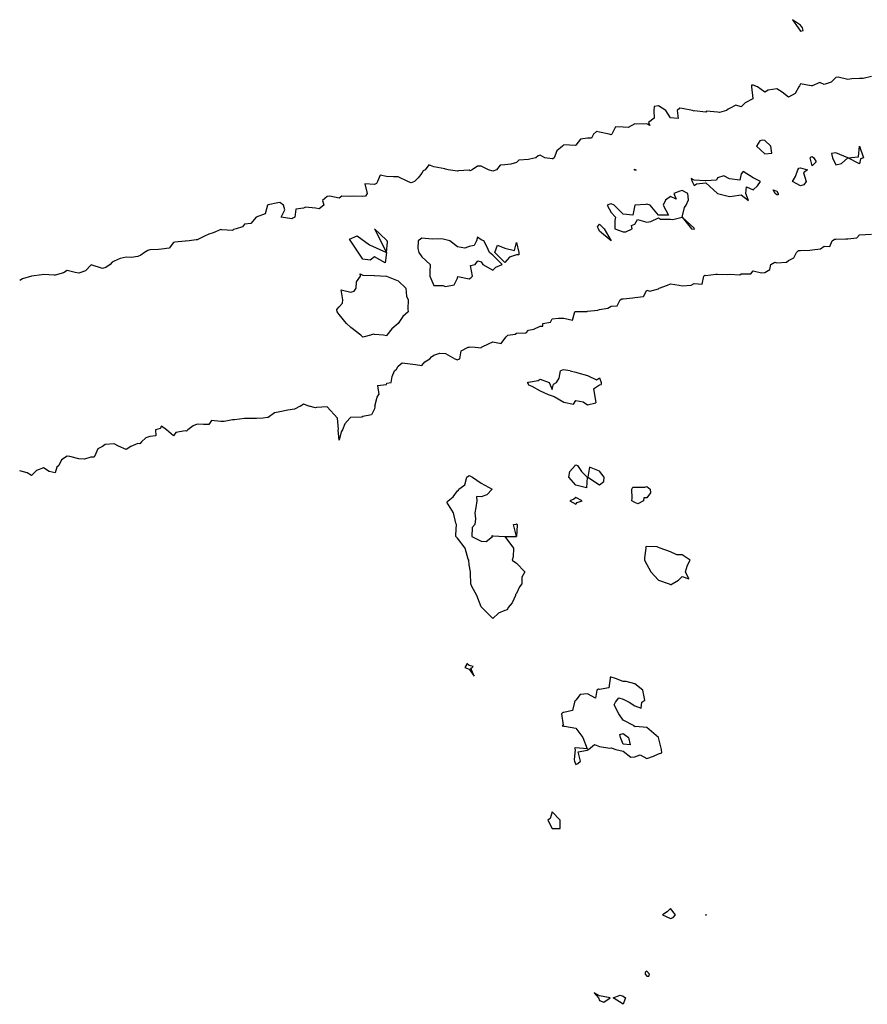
# Model space of a CAD drawing. Header units: inches. Extents: x 158323 to 160611, y 432808 to 437248.
# Tile 43 of 228: x 158926 to 158962, y 436581 to 436623. Entities that reach past the tile are written whole.
import ezdxf

# ---------------------------------------------------------------- set-up
doc = ezdxf.new("R2010")
doc.units = ezdxf.units.IN
doc.header["$MEASUREMENT"] = 0
doc.layers.add('Hoogtelijn-bestaand 6.00 M', color=7, linetype='Continuous', lineweight=15)

msp = doc.modelspace()

# ---------------------------------------------------------------- linework, layer by layer
at = {"layer": 'Hoogtelijn-bestaand 6.00 M', "color": 252, "linetype": 'Continuous', "lineweight": 25}
for p, q in [((158941.489, 436608.011, 6), (158941.594, 436608.25, 6)), ((158948.557, 436607.943, 6), (158948.602, 436608.25, 6)), ((158949.017, 436608.25, 6), (158949.25, 436608.197, 6)), ((158949.25, 436608.197, 6), (158949.342, 436608.158, 6)), ((158949.342, 436608.158, 6), (158949.75, 436608.054, 6)), ((158940.87, 436607.63, 6), (158941.25, 436607.669, 6)), ((158941.25, 436607.669, 6), (158941.274, 436607.726, 6)), ((158941.274, 436607.726, 6), (158941.45, 436607.75, 6)), ((158941.45, 436607.75, 6), (158941.489, 436608.011, 6)), ((158947.216, 436607.75, 6), (158947.236, 436607.764, 6)), ((158947.216, 436607.75, 6), (158947.25, 436607.659, 6)), ((158947.236, 436607.764, 6), (158947.25, 436607.769, 6)), ((158947.25, 436607.769, 6), (158947.659, 436607.841, 6)), ((158947.25, 436607.659, 6), (158947.393, 436607.607, 6)), ((158947.659, 436607.841, 6), (158947.75, 436607.901, 6)), ((158947.75, 436607.901, 6), (158948.133, 436607.75, 6)), ((158948.133, 436607.75, 6), (158948.25, 436607.458, 6)), ((158948.25, 436607.458, 6), (158948.316, 436607.684, 6)), ((158948.316, 436607.684, 6), (158948.434, 436607.75, 6)), ((158948.434, 436607.75, 6), (158948.557, 436607.943, 6)), ((158949.75, 436608.054, 6), (158950.135, 436607.865, 6)), ((158950.008, 436607.492, 6), (158950.25, 436607.664, 6)), ((158950.135, 436607.865, 6), (158950.25, 436607.95, 6)), ((158950.25, 436607.95, 6), (158950.327, 436607.75, 6)), ((158950.25, 436607.664, 6), (158950.333, 436607.667, 6)), ((158950.327, 436607.75, 6), (158950.333, 436607.667, 6)), ((158940.859, 436607.141, 6), (158940.93, 436607.25, 6)), ((158940.87, 436607.63, 6), (158940.93, 436607.25, 6)), ((158947.393, 436607.607, 6), (158947.75, 436607.401, 6)), ((158947.75, 436607.401, 6), (158948.083, 436607.25, 6)), ((158948.083, 436607.25, 6), (158948.25, 436607.19, 6)), ((158950.008, 436607.492, 6), (158950.049, 436607.25, 6)), ((158950.049, 436607.25, 6), (158950.097, 436606.903, 6)), ((158937.603, 436606.75, 6), (158937.688, 436606.812, 6)), ((158937.688, 436606.812, 6), (158937.75, 436606.854, 6)), ((158937.75, 436606.854, 6), (158937.988, 436606.75, 6)), ((158940.762, 436606.75, 6), (158940.859, 436607.141, 6)), ((158948.25, 436607.19, 6), (158948.336, 436607.164, 6)), ((158948.336, 436607.164, 6), (158948.75, 436606.922, 6)), ((158948.75, 436606.922, 6), (158949.161, 436606.839, 6)), ((158949.161, 436606.839, 6), (158949.25, 436607, 6)), ((158949.25, 436607, 6), (158949.562, 436606.938, 6)), ((158949.562, 436606.938, 6), (158949.75, 436606.811, 6)), ((158949.75, 436606.811, 6), (158950.097, 436606.903, 6)), ((158946.25, 436601.25, 6), (158946.75, 436601.25, 6))]:
    msp.add_line(p, q, dxfattribs=at)
for points in [[(158958.408, 436623.092, 6), (158958.659, 436622.75, 6), (158958.75, 436622.612, 6), (158958.866, 436622.634, 6), (158958.834, 436622.75, 6), (158958.75, 436622.862, 6)], [(158956.889, 436617.75, 6), (158957.25, 436617.419, 6), (158957.545, 436617.455, 6), (158957.494, 436617.75, 6), (158957.25, 436617.979, 6), (158957.128, 436617.995, 6), (158957.026, 436617.974, 6)], [(158960.75, 436617.25, 6), (158961.2, 436617.3, 6), (158961.25, 436617.75, 6), (158961.417, 436617.25, 6), (158961.286, 436617.214, 6), (158961.25, 436617, 6)], [(158959.155, 436617.25, 6), (158959.205, 436617.295, 6), (158959.25, 436617.305, 6), (158959.311, 436617.25, 6), (158959.417, 436617.083, 6), (158959.25, 436616.917, 6)], [(158960.057, 436617.443, 6), (158960.104, 436617.25, 6), (158960.25, 436616.95, 6), (158960.49, 436617.01, 6), (158960.75, 436617.25, 6), (158960.25, 436617.464, 6)], [(158958.417, 436616.25, 6), (158958.539, 436616.461, 6), (158958.643, 436616.75, 6), (158958.685, 436616.815, 6), (158958.75, 436616.825, 6), (158959.05, 436616.75, 6), (158958.875, 436616.625, 6), (158958.985, 436616.25, 6), (158958.893, 436616.107, 6), (158958.75, 436616.076, 6)], [(158951.728, 436616.772, 6), (158951.746, 436616.759, 6), (158951.75, 436616.76, 6), (158951.758, 436616.766, 6), (158951.784, 436616.75, 6), (158951.802, 436616.733, 6), (158951.776, 436616.737, 6), (158951.764, 436616.736, 6), (158951.75, 436616.735, 6)], [(158954.125, 436616.375, 6), (158954.173, 436616.25, 6), (158954.25, 436616.083, 6), (158954.35, 436616.15, 6), (158954.75, 436616.195, 6), (158955.25, 436615.75, 6), (158955.75, 436615.62, 6), (158955.861, 436615.639, 6), (158956.25, 436615.688, 6), (158956.55, 436615.45, 6), (158956.438, 436615.75, 6), (158956.472, 436616.028, 6), (158956.75, 436615.906, 6), (158956.927, 436616.073, 6), (158957.055, 436616.25, 6), (158956.75, 436616.403, 6), (158956.327, 436616.673, 6), (158956.25, 436616.583, 6), (158956.185, 436616.315, 6), (158955.75, 436616.364, 6), (158955.515, 436616.485, 6), (158955.25, 436616.404, 6), (158955.195, 436616.305, 6), (158954.75, 436616.279, 6), (158954.717, 436616.283, 6), (158954.25, 436616.312, 6)], [(158950.583, 436615.25, 6), (158950.75, 436614.938, 6), (158950.938, 436614.75, 6), (158950.9, 436614.6, 6), (158950.9, 436614.25, 6), (158951.25, 436614.125, 6), (158951.375, 436614.125, 6), (158951.639, 436614.25, 6), (158951.607, 436614.393, 6), (158951.75, 436614.45, 6), (158951.857, 436614.643, 6), (158952.25, 436614.539, 6), (158952.432, 436614.568, 6), (158952.75, 436614.717, 6), (158952.833, 436614.667, 6), (158953.25, 436614.667, 6), (158953.35, 436614.65, 6), (158953.75, 436614.75, 6), (158954.15, 436614.25, 6), (158954.25, 436614.237, 6), (158954.26, 436614.24, 6), (158954.272, 436614.25, 6), (158954.25, 436614.286, 6), (158953.75, 436614.75, 6), (158953.844, 436615.156, 6), (158953.917, 436615.25, 6), (158954.019, 436615.481, 6), (158953.983, 436615.75, 6), (158953.75, 436615.871, 6), (158953.65, 436615.85, 6), (158953.4, 436615.75, 6), (158953.5, 436615.5, 6), (158953.25, 436615.614, 6), (158953.039, 436615.461, 6), (158952.942, 436615.25, 6), (158953.167, 436614.833, 6), (158952.75, 436614.833, 6), (158952.393, 436615.25, 6), (158952.25, 436615.294, 6), (158952.214, 436615.286, 6), (158951.75, 436615.25, 6), (158951.667, 436614.833, 6), (158951.25, 436614.875, 6), (158950.875, 436615.25, 6), (158950.75, 436615.312, 6), (158950.699, 436615.301, 6)], [(158957.6, 436615.9, 6), (158957.75, 436615.85, 6), (158957.808, 436615.75, 6), (158957.812, 436615.688, 6), (158957.75, 436615.688, 6), (158957.685, 436615.75, 6)], [(158950.167, 436614.333, 6), (158950.25, 436614.45, 6), (158950.45, 436614.25, 6), (158950.75, 436613.75, 6), (158950.25, 436614.15, 6), (158950.214, 436614.25, 6)], [(158939.685, 436613.815, 6), (158940.017, 436613.949, 6), (158940.536, 436613.571, 6), (158941.25, 436613.25, 6), (158941.292, 436613.708, 6), (158941.284, 436613.75, 6), (158941.25, 436613.778, 6), (158940.75, 436614.25, 6), (158941.25, 436613.25, 6), (158941.191, 436612.809, 6), (158940.75, 436613.071, 6), (158940.57, 436612.93, 6), (158940.25, 436612.974, 6)], [(158942.576, 436613.424, 6), (158942.617, 436613.25, 6), (158942.75, 436613.068, 6), (158943.1, 436612.75, 6), (158943.083, 436612.417, 6), (158943.091, 436612.25, 6), (158943.25, 436611.861, 6), (158943.639, 436611.861, 6), (158943.75, 436611.812, 6), (158944.119, 436611.882, 6), (158944.25, 436612.167, 6), (158944.27, 436612.23, 6), (158944.75, 436612.137, 6), (158944.821, 436612.179, 6), (158944.89, 436612.25, 6), (158944.8, 436612.7, 6), (158945, 436612.75, 6), (158945.107, 436612.893, 6), (158945.25, 436612.861, 6), (158945.327, 436612.75, 6), (158945.75, 436612.5, 6), (158945.872, 436612.628, 6), (158946.143, 436612.75, 6), (158945.75, 436613.143, 6), (158945.6, 436613.25, 6), (158945.5, 436613.5, 6), (158945.365, 436613.75, 6), (158945.25, 436613.792, 6), (158945.1, 436613.9, 6), (158945.062, 436613.75, 6), (158944.958, 436613.542, 6), (158944.75, 436613.5, 6), (158944.571, 436613.429, 6), (158944.25, 436613.485, 6), (158943.929, 436613.75, 6), (158943.589, 436613.831, 6), (158943.183, 436613.817, 6), (158942.75, 436613.856, 6), (158942.69, 436613.81, 6), (158942.591, 436613.75, 6)], [(158945.829, 436613.25, 6), (158945.942, 436613.558, 6), (158946.25, 436613.432, 6), (158946.662, 436613.338, 6), (158946.75, 436613.679, 6), (158946.844, 436613.25, 6), (158946.844, 436613.156, 6), (158946.75, 436613.15, 6), (158946.45, 436613.05, 6), (158946.25, 436612.829, 6)], [(158939.153, 436610.847, 6), (158939.25, 436610.961, 6), (158939.395, 436611.105, 6), (158939.403, 436611.25, 6), (158939.333, 436611.667, 6), (158939.75, 436611.57, 6), (158939.887, 436611.613, 6), (158939.976, 436611.75, 6), (158939.992, 436612.008, 6), (158940.15, 436612.25, 6), (158940.145, 436612.355, 6), (158940.25, 436612.297, 6), (158940.726, 436612.274, 6), (158940.75, 436612.284, 6), (158941.25, 436612.25, 6), (158941.75, 436612.05, 6), (158942.071, 436611.75, 6), (158942.096, 436611.404, 6), (158942.167, 436611.25, 6), (158942.15, 436610.85, 6), (158942.164, 436610.75, 6), (158941.947, 436610.553, 6), (158941.75, 436610.25, 6), (158941.481, 436610.019, 6), (158941.267, 436609.75, 6), (158941.258, 436609.743, 6), (158941.25, 436609.727, 6), (158941.125, 436609.75, 6), (158940.75, 436609.779, 6), (158940.7, 436609.8, 6), (158940.583, 436609.75, 6), (158940.314, 436609.686, 6), (158940.25, 436609.673, 6), (158940.169, 436609.75, 6), (158939.75, 436610.087, 6), (158939.558, 436610.25, 6), (158939.25, 436610.625, 6), (158939.165, 436610.75, 6)], [(158948.966, 436603.75, 6), (158949.004, 436603.996, 6), (158949.234, 436604.25, 6), (158949.234, 436604.266, 6), (158949.25, 436604.27, 6), (158949.333, 436604.25, 6), (158949.5, 436604, 6), (158949.733, 436603.75, 6), (158949.703, 436603.297, 6), (158949.25, 436603.413, 6)], [(158949.768, 436603.75, 6), (158950.25, 436603.429, 6), (158950.432, 436603.568, 6), (158950.451, 436603.75, 6), (158950.25, 436604.01, 6), (158949.828, 436604.172, 6)], [(158943.804, 436602.696, 6), (158943.857, 436602.75, 6), (158944.073, 436602.927, 6), (158944.25, 436603.173, 6), (158944.3, 436603.2, 6), (158944.305, 436603.25, 6), (158944.568, 436603.432, 6), (158944.65, 436603.75, 6), (158944.7, 436603.8, 6), (158944.75, 436603.831, 6), (158944.89, 436603.75, 6), (158945.25, 436603.507, 6), (158945.725, 436603.25, 6), (158945.487, 436603.013, 6), (158945.25, 436602.922, 6), (158945.058, 436602.942, 6), (158945.071, 436602.75, 6), (158945.031, 436602.469, 6), (158944.981, 436602.25, 6), (158945.011, 436601.989, 6), (158944.988, 436601.75, 6), (158944.875, 436601.625, 6), (158944.855, 436601.25, 6), (158945.25, 436601.05, 6), (158945.464, 436601.036, 6), (158945.734, 436601.25, 6), (158945.708, 436601.292, 6), (158945.75, 436601.279, 6), (158946.25, 436601.25, 6), (158946.622, 436600.75, 6), (158946.611, 436600.389, 6), (158946.571, 436600.25, 6), (158946.75, 436600.115, 6), (158947.096, 436599.75, 6), (158946.968, 436599.532, 6), (158946.968, 436599.25, 6), (158946.88, 436599.12, 6), (158946.75, 436598.841, 6), (158946.711, 436598.789, 6), (158946.711, 436598.75, 6), (158946.56, 436598.44, 6), (158946.401, 436598.25, 6), (158946.348, 436598.152, 6), (158946.25, 436598.118, 6), (158945.993, 436598.007, 6), (158945.75, 436597.778, 6), (158945.278, 436598.25, 6), (158945.25, 436598.278, 6), (158945.066, 436598.75, 6), (158944.865, 436599.135, 6), (158944.82, 436599.25, 6), (158944.799, 436599.701, 6), (158944.805, 436599.75, 6), (158944.75, 436600.044, 6), (158944.728, 436600.25, 6), (158944.705, 436600.295, 6), (158944.585, 436600.75, 6), (158944.25, 436601.183, 6), (158944.188, 436601.25, 6), (158944.185, 436601.315, 6), (158944.207, 436601.75, 6), (158944.19, 436601.81, 6), (158944.086, 436602.25, 6)], [(158951.625, 436603.25, 6), (158951.665, 436603.335, 6), (158951.75, 436603.335, 6), (158952.173, 436603.327, 6), (158952.25, 436603.355, 6), (158952.393, 436603.25, 6), (158952.41, 436603.09, 6), (158952.25, 436602.886, 6), (158952.125, 436602.875, 6), (158952.114, 436602.75, 6), (158951.875, 436602.625, 6), (158951.75, 436602.688, 6), (158951.629, 436602.75, 6), (158951.636, 436602.864, 6)], [(158949, 436602.75, 6), (158949.25, 436602.62, 6), (158949.311, 436602.689, 6), (158949.523, 436602.75, 6), (158949.25, 436602.9, 6), (158949.169, 436602.831, 6)], [(158946.625, 436601.75, 6), (158946.737, 436601.763, 6), (158946.75, 436601.779, 6), (158946.779, 436601.75, 6), (158946.776, 436601.724, 6), (158946.75, 436601.25, 6)], [(158952.158, 436600.25, 6), (158952.25, 436600.057, 6), (158952.42, 436599.75, 6), (158952.75, 436599.407, 6), (158953.198, 436599.25, 6), (158953.25, 436599.224, 6), (158953.282, 436599.218, 6), (158953.321, 436599.25, 6), (158953.6, 436599.4, 6), (158953.75, 436599.55, 6), (158954.036, 436599.464, 6), (158953.893, 436599.75, 6), (158953.972, 436600.028, 6), (158954.083, 436600.25, 6), (158953.75, 436600.466, 6), (158953.528, 436600.472, 6), (158953.25, 436600.594, 6), (158952.815, 436600.75, 6), (158952.75, 436600.783, 6), (158952.692, 436600.808, 6), (158952.25, 436600.824, 6), (158952.203, 436600.797, 6), (158952.215, 436600.75, 6), (158952.158, 436600.342, 6)], [(158944.57, 436595.714, 6), (158944.75, 436595.641, 6), (158944.955, 436595.341, 6), (158944.818, 436595.682, 6), (158944.856, 436595.697, 6), (158944.917, 436595.75, 6), (158944.75, 436595.789, 6), (158944.646, 436595.875, 6), (158944.65, 436595.85, 6)], [(158948.646, 436593.75, 6), (158948.725, 436593.275, 6), (158948.679, 436593.25, 6), (158948.75, 436593.234, 6), (158948.771, 436593.229, 6), (158949.25, 436593.146, 6), (158949.553, 436592.75, 6), (158949.729, 436592.271, 6), (158949.25, 436592.308, 6), (158949.205, 436592.295, 6), (158949.226, 436592.25, 6), (158949.191, 436591.809, 6), (158949.203, 436591.75, 6), (158949.25, 436591.602, 6), (158949.347, 436591.653, 6), (158949.45, 436591.75, 6), (158949.35, 436592.15, 6), (158949.75, 436592.211, 6), (158949.76, 436592.24, 6), (158949.792, 436592.25, 6), (158950.039, 436592.461, 6), (158950.25, 436592.372, 6), (158950.698, 436592.303, 6), (158950.75, 436592.307, 6), (158950.95, 436592.25, 6), (158951.25, 436592.177, 6), (158951.583, 436591.917, 6), (158951.75, 436591.938, 6), (158951.977, 436592.023, 6), (158952.25, 436591.861, 6), (158952.542, 436591.958, 6), (158952.75, 436592.062, 6), (158952.895, 436592.105, 6), (158952.882, 436592.25, 6), (158952.75, 436592.75, 6), (158952.25, 436593.167, 6), (158951.781, 436593.219, 6), (158951.75, 436593.2, 6), (158951.721, 436593.25, 6), (158951.25, 436593.485, 6), (158951.073, 436593.75, 6), (158950.875, 436594.125, 6), (158950.938, 436594.25, 6), (158951.078, 436594.422, 6), (158951.25, 436594.366, 6), (158951.513, 436594.25, 6), (158951.75, 436594.083, 6), (158952.015, 436593.985, 6), (158952.05, 436594.25, 6), (158952.177, 436594.323, 6), (158952.093, 436594.75, 6), (158951.75, 436595.023, 6), (158951.378, 436595.122, 6), (158951.25, 436595.117, 6), (158950.934, 436595.25, 6), (158950.75, 436595.297, 6), (158950.705, 436595.295, 6), (158950.705, 436595.25, 6), (158950.644, 436594.856, 6), (158950.25, 436594.783, 6), (158950.213, 436594.787, 6), (158950.141, 436594.75, 6), (158950.083, 436594.417, 6), (158949.75, 436594.6, 6), (158949.437, 436594.563, 6), (158949.25, 436594.333, 6), (158949.213, 436594.287, 6), (158949.195, 436594.25, 6), (158949.114, 436593.886, 6), (158948.75, 436593.805, 6), (158948.7, 436593.8, 6)], [(158951.117, 436592.883, 6), (158951.25, 436592.917, 6), (158951.485, 436592.75, 6), (158951.558, 436592.442, 6), (158951.25, 436592.464, 6), (158951.148, 436592.75, 6)], [(158948.072, 436589.25, 6), (158948.25, 436588.902, 6), (158948.598, 436588.902, 6), (158948.598, 436589.25, 6), (158948.25, 436589.614, 6), (158948.167, 436589.333, 6)], [(158952.924, 436585.25, 6), (158953.25, 436585.1, 6), (158953.364, 436585.136, 6), (158953.471, 436585.25, 6), (158953.25, 436585.528, 6), (158953.121, 436585.379, 6)], [(158954.729, 436585.25, 6), (158954.741, 436585.259, 6), (158954.75, 436585.263, 6), (158954.763, 436585.25, 6), (158954.76, 436585.24, 6), (158954.75, 436585.237, 6)], [(158952.185, 436582.815, 6), (158952.185, 436582.75, 6), (158952.25, 436582.66, 6), (158952.336, 436582.665, 6), (158952.367, 436582.75, 6), (158952.25, 436582.88, 6)], [(158950.036, 436581.964, 6), (158950.207, 436581.75, 6), (158950.25, 436581.632, 6), (158950.438, 436581.562, 6), (158950.7, 436581.75, 6), (158950.25, 436581.825, 6)], [(158950.833, 436581.75, 6), (158951.136, 436581.864, 6), (158951.25, 436581.811, 6), (158951.359, 436581.75, 6), (158951.328, 436581.672, 6), (158951.25, 436581.472, 6)]]:
    msp.add_polyline3d(points, close=True, dxfattribs=at)
for points in [[(158961.75, 436620.69, 6), (158961.393, 436620.607, 6), (158961.25, 436620.607, 6), (158960.914, 436620.586, 6), (158960.75, 436620.561, 6), (158960.34, 436620.66, 6), (158960.25, 436620.646, 6), (158960.054, 436620.446, 6), (158959.75, 436620.352, 6), (158959.566, 436620.434, 6), (158959.25, 436620.3, 6), (158959.205, 436620.295, 6), (158958.75, 436620.386, 6), (158958.706, 436620.294, 6), (158958.685, 436620.25, 6), (158958.529, 436619.971, 6), (158958.25, 436619.812, 6), (158957.97, 436620.03, 6), (158957.75, 436620.163, 6), (158957.389, 436620.111, 6), (158957.25, 436620.028, 6), (158956.938, 436620.25, 6), (158956.75, 436620.325, 6), (158956.678, 436620.322, 6), (158956.674, 436620.25, 6), (158956.735, 436619.765, 6), (158956.732, 436619.75, 6), (158956.416, 436619.584, 6), (158956.25, 436619.415, 6), (158956.018, 436619.482, 6), (158955.75, 436619.345, 6), (158955.688, 436619.312, 6), (158955.625, 436619.25, 6), (158955.326, 436619.174, 6), (158955.25, 436619.181, 6), (158954.779, 436619.221, 6), (158954.75, 436619.179, 6), (158954.26, 436619.24, 6), (158954.25, 436619.232, 6), (158954.188, 436619.25, 6), (158953.75, 436619.336, 6), (158953.647, 436619.353, 6), (158953.544, 436619.25, 6), (158953.583, 436618.917, 6), (158953.25, 436618.938, 6), (158953.065, 436619.25, 6), (158952.75, 436619.453, 6), (158952.573, 436619.427, 6), (158952.552, 436619.25, 6), (158952.567, 436618.933, 6), (158952.333, 436618.75, 6), (158952.386, 436618.614, 6), (158952.25, 436618.692, 6), (158951.824, 436618.676, 6), (158951.75, 436618.688, 6), (158951.464, 436618.536, 6), (158951.25, 436618.548, 6), (158950.934, 436618.566, 6), (158950.78, 436618.25, 6), (158950.759, 436618.241, 6), (158950.75, 436618.228, 6), (158950.667, 436618.25, 6), (158950.25, 436618.344, 6), (158950.136, 436618.364, 6), (158950, 436618.25, 6), (158949.917, 436618.083, 6), (158949.75, 436618.083, 6), (158949.456, 436618.044, 6), (158949.25, 436617.783, 6), (158949.232, 436617.768, 6), (158948.75, 436617.802, 6), (158948.723, 436617.777, 6), (158948.698, 436617.75, 6), (158948.447, 436617.553, 6), (158948.342, 436617.25, 6), (158948.285, 436617.215, 6), (158948.25, 436617.21, 6), (158947.95, 436617.25, 6), (158947.75, 436617.361, 6), (158947.667, 436617.333, 6), (158947.562, 436617.25, 6), (158947.305, 436617.195, 6), (158947.25, 436617.186, 6), (158946.845, 436617.155, 6), (158946.75, 436617.06, 6), (158946.509, 436616.991, 6), (158946.25, 436616.952, 6), (158946.052, 436616.948, 6), (158945.898, 436616.75, 6), (158945.75, 436616.683, 6), (158945.56, 436616.75, 6), (158945.25, 436616.905, 6), (158945.106, 436616.894, 6), (158944.868, 436616.75, 6), (158944.795, 436616.705, 6), (158944.75, 436616.725, 6), (158944.293, 436616.707, 6), (158944.25, 436616.688, 6), (158943.861, 436616.75, 6), (158943.75, 436616.779, 6), (158943.714, 436616.786, 6), (158943.25, 436616.868, 6), (158943.039, 436616.961, 6), (158942.886, 436616.75, 6), (158942.802, 436616.698, 6), (158942.75, 436616.6, 6), (158942.598, 436616.402, 6), (158942.432, 436616.25, 6), (158942.298, 436616.203, 6), (158942.25, 436616.211, 6), (158942.155, 436616.25, 6), (158941.75, 436616.448, 6), (158941.548, 436616.453, 6), (158941.25, 436616.466, 6), (158940.986, 436616.514, 6), (158940.87, 436616.25, 6), (158940.831, 436616.169, 6), (158940.75, 436616.125, 6), (158940.341, 436616.159, 6), (158940.44, 436615.75, 6), (158940.37, 436615.63, 6), (158940.25, 436615.616, 6), (158939.865, 436615.635, 6), (158939.75, 436615.614, 6), (158939.363, 436615.637, 6), (158939.25, 436615.544, 6), (158938.865, 436615.635, 6), (158938.75, 436615.614, 6), (158938.55, 436615.45, 6), (158938.602, 436615.25, 6), (158938.406, 436615.094, 6), (158938.25, 436615.123, 6), (158937.826, 436615.174, 6), (158937.75, 436615.119, 6), (158937.424, 436615.076, 6), (158937.372, 436614.75, 6), (158937.292, 436614.708, 6), (158937.25, 436614.681, 6), (158936.8, 436614.75, 6), (158936.95, 436615.05, 6), (158936.893, 436615.25, 6), (158936.75, 436615.365, 6), (158936.656, 436615.344, 6), (158936.25, 436615.268, 6), (158936.242, 436615.258, 6), (158936.222, 436615.25, 6), (158936.12, 436614.88, 6), (158935.75, 436614.75, 6), (158935.521, 436614.479, 6), (158935.25, 436614.443, 6), (158935.161, 436614.339, 6), (158934.897, 436614.25, 6), (158934.782, 436614.219, 6), (158934.75, 436614.188, 6), (158934.289, 436614.211, 6), (158934.25, 436614.219, 6), (158933.922, 436614.079, 6), (158933.75, 436614.028, 6), (158933.555, 436613.945, 6), (158933.25, 436613.789, 6), (158933.208, 436613.792, 6), (158932.917, 436613.75, 6), (158932.763, 436613.737, 6), (158932.75, 436613.73, 6), (158932.305, 436613.695, 6), (158932.25, 436613.679, 6), (158932.062, 436613.438, 6), (158931.75, 436613.388, 6), (158931.621, 436613.379, 6), (158931.25, 436613.357, 6), (158931.161, 436613.339, 6), (158931.019, 436613.25, 6), (158930.868, 436613.132, 6), (158930.75, 436613.083, 6), (158930.462, 436613.038, 6), (158930.25, 436613.049, 6), (158929.997, 436613.003, 6), (158929.75, 436612.881, 6), (158929.662, 436612.838, 6), (158929.576, 436612.75, 6), (158929.388, 436612.612, 6), (158929.25, 436612.569, 6), (158928.777, 436612.723, 6), (158928.75, 436612.717, 6), (158928.527, 436612.474, 6), (158928.25, 436612.379, 6), (158928.1, 436612.4, 6), (158927.75, 436612.497, 6), (158927.607, 436612.393, 6), (158927.25, 436612.291, 6), (158927.213, 436612.287, 6), (158926.75, 436612.316, 6), (158926.688, 436612.312, 6), (158926.25, 436612.25, 6), (158925.867, 436612.133, 6), (158925.75, 436612.072, 6)], [(158941.594, 436608.25, 6), (158941.682, 436608.318, 6), (158941.75, 436608.442, 6), (158941.91, 436608.59, 6), (158942.25, 436608.543, 6), (158942.481, 436608.519, 6), (158942.75, 436608.469, 6), (158942.87, 436608.63, 6), (158943.083, 436608.75, 6), (158943.152, 436608.848, 6), (158943.25, 436608.917, 6), (158943.507, 436608.993, 6), (158943.75, 436608.986, 6), (158944.136, 436608.75, 6), (158944.25, 436608.718, 6), (158944.27, 436608.73, 6), (158944.35, 436608.75, 6), (158944.405, 436609.095, 6), (158944.7, 436609.25, 6), (158944.745, 436609.255, 6), (158944.75, 436609.266, 6), (158945, 436609.25, 6), (158945.25, 436609.228, 6), (158945.26, 436609.24, 6), (158945.274, 436609.25, 6), (158945.596, 436609.404, 6), (158945.75, 436609.477, 6), (158946.093, 436609.407, 6), (158946.25, 436609.617, 6), (158946.309, 436609.691, 6), (158946.383, 436609.75, 6), (158946.697, 436609.803, 6), (158946.75, 436609.843, 6), (158947.15, 436609.85, 6), (158947.25, 436609.972, 6), (158947.484, 436610.016, 6), (158947.75, 436610.136, 6), (158947.859, 436610.141, 6), (158947.864, 436610.25, 6), (158948.189, 436610.311, 6), (158948.25, 436610.443, 6), (158948.526, 436610.474, 6), (158948.75, 436610.47, 6), (158949.109, 436610.391, 6), (158949.217, 436610.75, 6), (158949.241, 436610.759, 6), (158949.25, 436610.758, 6), (158949.738, 436610.762, 6), (158949.75, 436610.765, 6), (158950.183, 436610.817, 6), (158950.25, 436610.84, 6), (158950.604, 436610.896, 6), (158950.75, 436610.976, 6), (158951.008, 436610.992, 6), (158951.128, 436611.25, 6), (158951.204, 436611.296, 6), (158951.25, 436611.29, 6), (158951.66, 436611.34, 6), (158951.75, 436611.352, 6), (158952.112, 436611.388, 6), (158952.25, 436611.654, 6), (158952.378, 436611.622, 6), (158952.75, 436611.718, 6), (158952.768, 436611.732, 6), (158952.778, 436611.75, 6), (158953.131, 436611.869, 6), (158953.25, 436611.931, 6), (158953.625, 436611.875, 6), (158953.75, 436611.841, 6), (158954.135, 436611.865, 6), (158954.25, 436611.943, 6), (158954.591, 436611.909, 6), (158954.672, 436612.25, 6), (158954.713, 436612.287, 6), (158954.75, 436612.282, 6), (158955.17, 436612.33, 6), (158955.25, 436612.33, 6), (158955.679, 436612.321, 6), (158955.75, 436612.336, 6), (158956.188, 436612.312, 6), (158956.25, 436612.352, 6), (158956.648, 436612.352, 6), (158956.75, 436612.482, 6), (158957.107, 436612.393, 6), (158957.25, 436612.4, 6), (158957.462, 436612.538, 6), (158957.492, 436612.75, 6), (158957.66, 436612.84, 6), (158957.75, 436612.818, 6), (158958.163, 436612.837, 6), (158958.25, 436612.909, 6), (158958.469, 436613.031, 6), (158958.576, 436613.25, 6), (158958.666, 436613.334, 6), (158958.75, 436613.335, 6), (158959.15, 436613.35, 6), (158959.25, 436613.363, 6), (158959.6, 436613.4, 6), (158959.75, 436613.52, 6), (158959.99, 436613.51, 6), (158960.086, 436613.75, 6), (158960.186, 436613.815, 6), (158960.25, 436613.82, 6), (158960.666, 436613.834, 6), (158960.75, 436613.828, 6), (158961.128, 436613.872, 6), (158961.25, 436614.003, 6), (158961.493, 436614.007, 6), (158961.75, 436614.026, 6)], [(158949.017, 436608.25, 6), (158948.715, 436608.286, 6), (158948.602, 436608.25, 6)], [(158937.603, 436606.75, 6), (158937.371, 436606.629, 6), (158937.086, 436606.586, 6), (158936.75, 436606.513, 6), (158936.521, 436606.479, 6), (158936.25, 436606.275, 6), (158936.227, 436606.273, 6), (158936.036, 436606.25, 6), (158935.763, 436606.237, 6), (158935.75, 436606.235, 6), (158935.261, 436606.239, 6), (158935.25, 436606.229, 6), (158934.823, 436606.177, 6), (158934.75, 436606.173, 6), (158934.388, 436606.113, 6), (158934.25, 436606.106, 6), (158933.858, 436606.143, 6), (158933.75, 436605.984, 6), (158933.516, 436605.984, 6), (158933.25, 436605.992, 6), (158933.076, 436605.924, 6), (158932.85, 436605.75, 6), (158932.801, 436605.699, 6), (158932.75, 436605.72, 6), (158932.356, 436605.644, 6), (158932.25, 436605.5, 6), (158931.957, 436605.75, 6), (158931.75, 436605.904, 6), (158931.683, 436605.818, 6), (158931.489, 436605.75, 6), (158931.5, 436605.5, 6), (158931.25, 436605.475, 6), (158931.077, 436605.423, 6), (158930.904, 436605.25, 6), (158930.83, 436605.17, 6), (158930.75, 436605.179, 6), (158930.45, 436605.05, 6), (158930.25, 436604.93, 6), (158929.929, 436605.071, 6), (158929.75, 436605.161, 6), (158929.367, 436605.133, 6), (158929.25, 436605.044, 6), (158929.05, 436604.95, 6), (158928.972, 436604.75, 6), (158928.898, 436604.602, 6), (158928.75, 436604.596, 6), (158928.485, 436604.515, 6), (158928.25, 436604.528, 6), (158927.865, 436604.635, 6), (158927.75, 436604.639, 6), (158927.511, 436604.489, 6), (158927.411, 436604.25, 6), (158927.325, 436604.175, 6), (158927.25, 436603.938, 6), (158927, 436604, 6), (158926.75, 436604.15, 6), (158926.464, 436604.036, 6), (158926.25, 436603.821, 6), (158926.062, 436603.938, 6), (158925.75, 436604.023, 6)], [(158940.762, 436606.75, 6), (158940.766, 436606.734, 6), (158940.75, 436606.639, 6), (158940.615, 436606.385, 6), (158940.25, 436606.318, 6), (158940.211, 436606.289, 6), (158939.75, 436606.276, 6), (158939.725, 436606.275, 6), (158939.698, 436606.25, 6), (158939.493, 436606.007, 6), (158939.39, 436605.75, 6), (158939.333, 436605.667, 6), (158939.25, 436605.312, 6), (158939.213, 436605.75, 6), (158939.219, 436605.782, 6), (158939.18, 436606.25, 6), (158938.75, 436606.727, 6), (158938.298, 436606.702, 6), (158938.25, 436606.688, 6), (158937.988, 436606.75, 6)]]:
    msp.add_polyline3d(points, dxfattribs=at)

doc.saveas('drawing.dxf')
